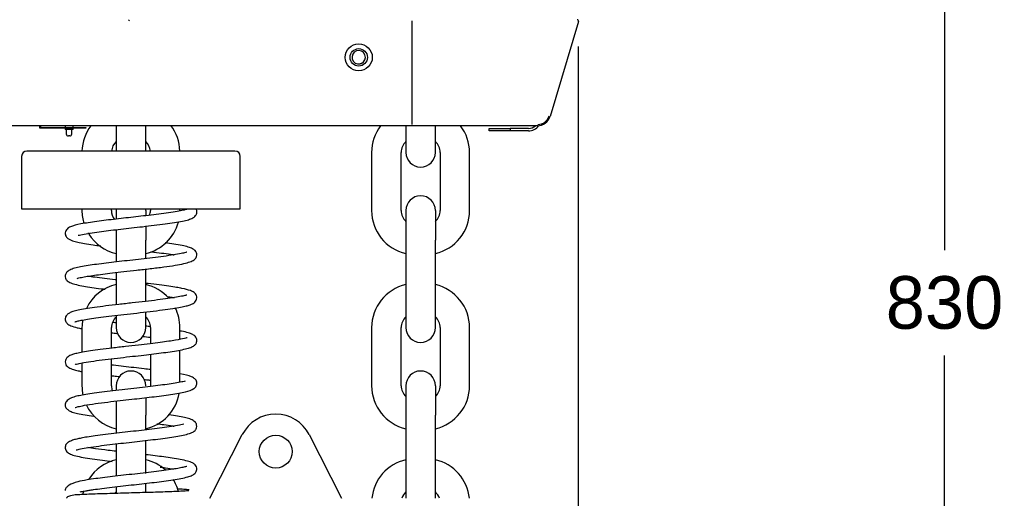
# Model space of a CAD drawing. Header units: millimetres. Extents: x 4495 to 7924, y 3906 to 6331.
# Tile 5 of 40: x 5476 to 5850, y 5361 to 5543. Entities that reach past the tile are written whole.
import ezdxf

# ---------------------------------------------------------------- set-up
doc = ezdxf.new("R2010")
doc.units = ezdxf.units.MM
doc.dimstyles.get("Standard").update_dxf_attribs({"dimtxt": 20, "dimasz": 10, "dimexe": 10, "dimexo": 10, "dimgap": 10, "dimtad": 0, "dimtih": 1, "dimtoh": 1, "dimdsep": 46, "dimtxsty": 'Standard', "dimcen": 0.09, "dimadec": 0, "dimazin": 0, "dimtfac": 1, "dimtofl": 0, "dimtmove": 0, "dimatfit": 3, "dimfxl": 0, "dimtolj": 1, "dimtzin": 0, "dimarcsym": 0})

# ---------------------------------------------------------------- blocks, each defined once
blk = doc.blocks.new('*D10')
at = {"color": 0, "lineweight": -2}
for p, q in [((5650.03, 5848.3), (5837.49, 5848.3)), ((5827.49, 5838.3), (5827.49, 5455.48)), ((5827.49, 5032.66), (5827.49, 5415.48)), ((5583.53, 5022.66), (5837.49, 5022.66))]:
    blk.add_line(p, q, dxfattribs=at)
at = {"color": 0, "lineweight": 18}
for points in [[(5825.82, 5838.3), (5829.16, 5838.3), (5827.49, 5848.3)], [(5825.82, 5032.66), (5829.16, 5032.66), (5827.49, 5022.66)]]:
    blk.add_solid(points, dxfattribs=at)
at = {"layer": 'Defpoints', "color": 0, "lineweight": 18}
for p in [(5640.03, 5848.3), (5573.53, 5022.66), (5827.49, 5022.66)]:
    blk.add_point(p, dxfattribs=at)
at = {"color": 0, "lineweight": 18, "insert": (5827.49, 5435.48), "char_height": 20, "attachment_point": 5}
blk.add_mtext('\\A1;830', dxfattribs=at)
blk = doc.blocks.new('*D15')
at = {"color": 0, "lineweight": -2}
for p, q in [((5688.4, 5532.92), (5688.4, 4892.35)), ((5264.28, 5040.05), (5264.28, 4892.35)), ((5274.28, 4902.35), (5439.67, 4902.35)), ((5678.4, 4902.35), (5513.01, 4902.35))]:
    blk.add_line(p, q, dxfattribs=at)
at = {"color": 0, "lineweight": 18}
for points in [[(5274.28, 4904.02), (5274.28, 4900.69), (5264.28, 4902.35)], [(5678.4, 4904.02), (5678.4, 4900.69), (5688.4, 4902.35)]]:
    blk.add_solid(points, dxfattribs=at)
at = {"layer": 'Defpoints', "color": 0, "lineweight": 18}
for p in [(5688.4, 5542.92), (5264.28, 5050.05), (5688.4, 4902.35)]:
    blk.add_point(p, dxfattribs=at)
at = {"color": 0, "lineweight": 18, "insert": (5476.34, 4902.35), "char_height": 20, "attachment_point": 5}
blk.add_mtext('\\A1;425', dxfattribs=at)

msp = doc.modelspace()

# ---------------------------------------------------------------- linework, layer by layer
for p, q in [((5517.687, 5542.623), (5517.976, 5543.123)), ((5625.296, 5503.304), (5625.296, 5542.623)), ((5688.474, 5542.48), (5677.679, 5506.373)), ((5688.474, 5542.479), (5677.679, 5506.372)), ((5606.114, 5526.494), (5606.138, 5526.441)), ((5625.207, 5502.804), (5384.035, 5502.804)), ((5483.97, 5501.904), (5483.97, 5502.804)), ((5501.37, 5501.904), (5483.97, 5501.904)), ((5484.17, 5502.804), (5484.17, 5502.104)), ((5484.17, 5502.104), (5501.37, 5502.104)), ((5493.535, 5502.804), (5493.535, 5502.104)), ((5493.535, 5501.904), (5493.535, 5501.404)), ((5496.535, 5501.404), (5493.535, 5501.404)), ((5493.985, 5501.404), (5493.985, 5499.704)), ((5496.085, 5499.704), (5496.085, 5501.404)), ((5496.535, 5502.104), (5496.535, 5502.804)), ((5496.535, 5501.404), (5496.535, 5501.904)), ((5501.37, 5502.104), (5501.37, 5501.904)), ((5512.935, 5502.804), (5512.935, 5493.16)), ((5524.135, 5493.16), (5524.135, 5502.807)), ((5622.935, 5502.804), (5622.935, 5492.66)), ((5672.889, 5502.804), (5625.207, 5502.804)), ((5634.135, 5492.66), (5634.135, 5502.804)), ((5654.608, 5501.804), (5662.608, 5501.804)), ((5654.608, 5500.804), (5654.608, 5501.804)), ((5662.608, 5500.804), (5654.608, 5500.804)), ((5669.489, 5501.804), (5662.608, 5501.804)), ((5662.608, 5501.804), (5662.608, 5500.804)), ((5669.458, 5500.804), (5662.608, 5500.804)), ((5495.285, 5498.904), (5494.785, 5498.904)), ((5518.535, 5493.16), (5479.035, 5493.16)), ((5558.035, 5493.16), (5518.535, 5493.16)), ((5477.035, 5491.16), (5477.035, 5471.16)), ((5560.035, 5471.16), (5560.035, 5491.16)), ((5609.935, 5492.66), (5609.935, 5470.56)), ((5621.135, 5470.56), (5621.135, 5492.66)), ((5635.935, 5492.66), (5635.935, 5470.56)), ((5647.135, 5470.56), (5647.135, 5492.66)), ((5477.035, 5471.16), (5518.535, 5471.16)), ((5499.935, 5471.16), (5499.935, 5470.56)), ((5511.135, 5470.56), (5511.135, 5471.16)), ((5512.935, 5470.56), (5512.935, 5467.362)), ((5518.535, 5471.16), (5560.035, 5471.16)), ((5524.135, 5470.56), (5524.135, 5468.782)), ((5525.935, 5471.16), (5525.935, 5470.56)), ((5537.135, 5470.56), (5537.135, 5471.16)), ((5622.935, 5470.56), (5622.935, 5459.36)), ((5634.135, 5470.56), (5634.135, 5459.36)), ((5512.935, 5463.294), (5512.935, 5459.36)), ((5524.135, 5464.654), (5524.135, 5459.36)), ((5512.935, 5459.36), (5512.935, 5451.032)), ((5524.135, 5452.309), (5524.135, 5459.36)), ((5622.935, 5459.36), (5622.935, 5437.26)), ((5634.135, 5437.26), (5634.135, 5459.36)), ((5524.135, 5437.26), (5524.135, 5448.285)), ((5512.935, 5447.003), (5512.935, 5437.26)), ((5512.935, 5437.26), (5512.935, 5434.698)), ((5524.135, 5435.996), (5524.135, 5437.26)), ((5622.935, 5437.26), (5622.935, 5426.06)), ((5634.135, 5426.06), (5634.135, 5437.26)), ((5512.935, 5430.592), (5512.935, 5426.06)), ((5524.135, 5426.06), (5524.135, 5431.896)), ((5499.935, 5426.06), (5499.935, 5416.665)), ((5511.135, 5418.248), (5511.135, 5426.06)), ((5525.935, 5426.06), (5525.935, 5419.949)), ((5537.135, 5421.592), (5537.135, 5426.06)), ((5609.935, 5426.06), (5609.935, 5403.96)), ((5621.135, 5403.96), (5621.135, 5426.06)), ((5635.935, 5426.06), (5635.935, 5403.96)), ((5647.135, 5403.96), (5647.135, 5426.06)), ((5525.935, 5415.921), (5525.935, 5403.96)), ((5537.135, 5405.261), (5537.135, 5417.515)), ((5499.935, 5412.631), (5499.935, 5403.96)), ((5511.135, 5403.96), (5511.135, 5414.222)), ((5512.935, 5403.96), (5512.935, 5402.344)), ((5622.935, 5403.96), (5622.935, 5392.76)), ((5634.135, 5403.96), (5634.135, 5392.76)), ((5524.135, 5399.547), (5524.135, 5392.76)), ((5512.935, 5398.253), (5512.935, 5392.76)), ((5512.935, 5392.76), (5512.935, 5385.889)), ((5524.135, 5387.167), (5524.135, 5392.76)), ((5622.935, 5392.76), (5622.935, 5370.66)), ((5634.135, 5370.66), (5634.135, 5392.76)), ((5548.535, 5361.16), (5560.83, 5385.363)), ((5586.24, 5385.363), (5598.535, 5361.16)), ((5512.935, 5381.86), (5512.935, 5370.66)), ((5524.135, 5370.66), (5524.135, 5383.145)), ((5512.935, 5370.66), (5512.935, 5369.576)), ((5622.935, 5370.66), (5622.935, 5361.16)), ((5634.135, 5361.16), (5634.135, 5370.66)), ((5524.135, 5363.292), (5524.135, 5366.851)), ((5512.935, 5365.5), (5512.935, 5362.972))]:
    msp.add_line(p, q)
for centre, radius in [((5605.035, 5528.804), 5.15), ((5605.035, 5528.804), 5.15), ((5605.035, 5528.804), 3.3), ((5573.535, 5378.91), 6.25)]:
    msp.add_circle(centre, radius)
for centre, radius, start, end in [((5687.995, 5542.623), 0.5, 343.35566, 90), ((5605.035, 5528.804), 2.55, 295.02649, 283.05843), ((5672.889, 5507.804), 5, 270, 343.35566), ((5673.061, 5507.804), 4.5, 270, 343.35566), ((5516.735, 5492.66), 16.8, 142.8525, 178.29422), ((5520.335, 5492.66), 16.8, 1.70578, 37.54688), ((5626.735, 5492.66), 16.8, 142.8525, 180), ((5630.335, 5492.66), 16.8, 0, 37.1475), ((5669.458, 5505.804), 5, 270, 323.6388), ((5669.489, 5505.804), 4, 270, 311.40935), ((5494.785, 5499.704), 0.8, 180, 270), ((5495.285, 5499.704), 0.8, 270, 0), ((5516.735, 5492.66), 5.6, 132.73312, 174.87703), ((5520.335, 5492.66), 5.6, 5.12297, 47.26688), ((5626.735, 5492.66), 5.6, 132.73312, 180), ((5630.335, 5492.66), 5.6, 0, 47.26688), ((5479.035, 5491.16), 2, 90, 180), ((5558.035, 5491.16), 2, 0, 90), ((5628.535, 5492.66), 5.6, 180, 270), ((5628.535, 5492.66), 5.6, 270, 0), ((5628.535, 5470.56), 5.6, 90, 180), ((5628.535, 5470.56), 5.6, 0, 90), ((5516.735, 5470.56), 16.8, 180, 197.11828), ((5516.735, 5470.56), 5.6, 180, 216.97875), ((5518.535, 5470.56), 5.6, 173.84906, 180), ((5518.535, 5470.56), 5.6, 0, 6.15094), ((5520.335, 5470.56), 5.6, 341.14078, 0), ((5626.735, 5470.56), 16.8, 180, 256.92609), ((5626.735, 5470.56), 5.6, 180, 227.26688), ((5630.335, 5470.56), 5.6, 312.73312, 0), ((5630.335, 5470.56), 16.8, 283.07391, 0), ((5520.335, 5470.56), 16.8, 283.07391, 344.8575), ((5516.735, 5470.56), 16.8, 212.21438, 256.9261), ((5516.735, 5426.06), 16.8, 103.07391, 154.15453), ((5520.335, 5426.06), 16.8, 41.68828, 76.92609), ((5626.735, 5426.06), 16.8, 103.07391, 180), ((5630.335, 5426.06), 16.8, 0, 76.92609), ((5520.335, 5426.06), 16.8, 0, 26.48953), ((5516.735, 5426.06), 5.6, 132.73312, 180), ((5520.335, 5426.06), 5.6, 0, 47.26688), ((5626.735, 5426.06), 5.6, 132.73312, 180), ((5630.335, 5426.06), 5.6, 0, 47.26688), ((5516.735, 5426.06), 16.8, 169.76391, 180), ((5518.535, 5426.06), 5.6, 180, 270), ((5518.535, 5426.06), 5.6, 270, 0), ((5628.535, 5426.06), 5.6, 180, 270), ((5628.535, 5426.06), 5.6, 270, 0), ((5518.535, 5403.96), 5.6, 90, 180), ((5518.535, 5403.96), 5.6, 0, 90), ((5628.535, 5403.96), 5.6, 90, 180), ((5628.535, 5403.96), 5.6, 0, 90), ((5516.735, 5403.96), 16.8, 180, 192.09656), ((5516.735, 5403.96), 5.6, 180, 200.45812), ((5626.735, 5403.96), 16.8, 180, 256.92609), ((5626.735, 5403.96), 5.6, 180, 227.26688), ((5630.335, 5403.96), 5.6, 312.73312, 0), ((5630.335, 5403.96), 16.8, 283.07391, 0), ((5520.335, 5403.96), 16.8, 283.07391, 350.06344), ((5516.735, 5403.96), 16.8, 205.32375, 256.92609), ((5573.535, 5378.91), 14.25, 26.93002, 153.06998), ((5516.735, 5359.46), 16.8, 103.07391, 147.54938), ((5520.335, 5359.46), 16.8, 47.745, 76.9261), ((5626.735, 5359.46), 16.8, 103.07391, 174.19219), ((5630.335, 5359.46), 16.8, 5.80781, 76.92609), ((5520.335, 5359.46), 16.8, 15.09328, 31.94578), ((5516.735, 5359.46), 16.8, 164.46797, 169.04531), ((5516.735, 5359.46), 5.6, 132.73313, 139.9275), ((5520.335, 5359.46), 5.6, 44.10141, 47.26688), ((5626.735, 5359.46), 5.6, 132.73313, 162.32765), ((5630.335, 5359.46), 5.6, 17.67235, 47.26688)]:
    msp.add_arc(centre, radius, start, end)
for points, knots in [([(5606.138, 5526.441), (5606.052, 5526.412), (5605.965, 5526.387), (5605.79, 5526.347), (5605.701, 5526.331), (5605.611, 5526.32)], [0, 0, 0, 0, 0.5, 0.5, 1, 1, 1, 1]), ([(5539.803, 5471.003), (5539.8, 5471.007), (5539.758, 5471.039), (5539.363, 5470.916), (5537.952, 5470.563), (5535.422, 5470.082), (5532.059, 5469.577), (5528.27, 5469.083), (5524.357, 5468.616), (5519.229, 5468.031), (5512.663, 5467.299), (5505.294, 5466.405), (5499.224, 5465.48), (5495.967, 5464.628), (5494.303, 5463.77), (5493.359, 5462.209), (5493.844, 5460.488), (5495.199, 5459.41), (5497.547, 5458.659), (5500.885, 5458.029), (5503.889, 5457.564), (5506.111, 5457.265), (5507.155, 5457.131)], [0, 0, 0, 0, 0.0035641, 0.0366593, 0.0781989, 0.1278658, 0.1777273, 0.2248266, 0.2690839, 0.3104295, 0.3905702, 0.475277, 0.5623643, 0.6482507, 0.6875618, 0.7214275, 0.7532505, 0.7891126, 0.8705106, 0.9159741, 0.9621323, 1, 1, 1, 1]), ([(5539.803, 5471.003), (5539.8, 5471.007), (5539.758, 5471.039), (5539.363, 5470.916), (5537.952, 5470.563), (5535.422, 5470.082), (5532.059, 5469.577), (5528.27, 5469.083), (5524.357, 5468.616), (5519.229, 5468.031), (5512.663, 5467.299), (5505.294, 5466.405), (5499.224, 5465.48), (5495.967, 5464.628), (5494.303, 5463.77), (5493.359, 5462.209), (5493.844, 5460.488), (5495.199, 5459.41), (5497.547, 5458.659), (5500.885, 5458.029), (5503.889, 5457.564), (5506.111, 5457.265), (5507.155, 5457.131)], [0, 0, 0, 0, 0.0035641, 0.0366593, 0.0781989, 0.1278658, 0.1777273, 0.2248266, 0.2690839, 0.3104295, 0.3905702, 0.475277, 0.5623643, 0.6482507, 0.6875618, 0.7214275, 0.7532505, 0.7891126, 0.8705106, 0.9159741, 0.9621323, 1, 1, 1, 1]), ([(5498.484, 5461.149), (5498.485, 5461.149), (5499.077, 5461.298), (5500.659, 5461.629), (5503.695, 5462.118), (5507.172, 5462.595), (5510.858, 5463.051), (5514.721, 5463.5), (5518.789, 5463.958), (5523.074, 5464.441), (5527.425, 5464.949), (5531.534, 5465.469), (5535.154, 5465.991), (5538.119, 5466.515), (5540.423, 5467.071), (5541.95, 5467.652), (5543.079, 5468.388), (5543.705, 5469.872), (5543.455, 5470.788), (5543.26, 5471.143), (5543.242, 5471.176)], [0, 0, 0, 0, 0.0000745, 0.0721402, 0.1420107, 0.2079816, 0.2699163, 0.3292685, 0.3915419, 0.4572353, 0.526365, 0.5986835, 0.6695806, 0.7375503, 0.8028181, 0.8650209, 0.9175728, 0.9590174, 0.9961658, 1, 1, 1, 1]), ([(5498.484, 5461.149), (5498.485, 5461.149), (5499.077, 5461.298), (5500.659, 5461.629), (5503.695, 5462.118), (5507.172, 5462.595), (5510.858, 5463.051), (5514.721, 5463.5), (5518.789, 5463.958), (5523.074, 5464.441), (5527.425, 5464.949), (5531.534, 5465.469), (5535.154, 5465.991), (5538.119, 5466.515), (5540.423, 5467.071), (5541.95, 5467.652), (5543.079, 5468.388), (5543.705, 5469.872), (5543.455, 5470.788), (5543.26, 5471.143), (5543.242, 5471.176)], [0, 0, 0, 0, 0.0000745, 0.0721402, 0.1420107, 0.2079816, 0.2699163, 0.3292685, 0.3915419, 0.4572353, 0.526365, 0.5986835, 0.6695806, 0.7375503, 0.8028181, 0.8650209, 0.9175728, 0.9590174, 0.9961658, 1, 1, 1, 1]), ([(5498.063, 5444.775), (5498.064, 5444.776), (5498.484, 5444.881), (5499.589, 5445.135), (5501.877, 5445.542), (5504.64, 5445.963), (5507.863, 5446.396), (5511.588, 5446.852), (5515.937, 5447.353), (5520.821, 5447.901), (5526.024, 5448.495), (5531.006, 5449.109), (5535.278, 5449.724), (5538.59, 5450.343), (5540.977, 5451.016), (5542.508, 5451.759), (5543.277, 5452.546), (5543.63, 5453.421), (5543.433, 5454.727), (5542.867, 5455.441), (5541.862, 5456.158), (5540.249, 5456.733), (5537.96, 5457.266), (5535.037, 5457.769), (5532.689, 5458.108), (5531.547, 5458.263)], [0, 0, 0, 0, 0.0001358, 0.0473619, 0.0926218, 0.1357219, 0.1775113, 0.2231659, 0.2734527, 0.3284036, 0.3880532, 0.4520072, 0.5131144, 0.5690089, 0.6198277, 0.6655141, 0.7030065, 0.7278733, 0.7452492, 0.7711336, 0.8066473, 0.8495972, 0.8996364, 0.9538488, 1, 1, 1, 1]), ([(5498.063, 5444.775), (5498.064, 5444.776), (5498.484, 5444.881), (5499.589, 5445.135), (5501.877, 5445.542), (5504.64, 5445.963), (5507.863, 5446.396), (5511.588, 5446.852), (5515.937, 5447.353), (5520.821, 5447.901), (5526.024, 5448.495), (5531.006, 5449.109), (5535.278, 5449.724), (5538.59, 5450.343), (5540.977, 5451.016), (5542.508, 5451.759), (5543.277, 5452.546), (5543.63, 5453.421), (5543.433, 5454.727), (5542.867, 5455.441), (5541.862, 5456.158), (5540.249, 5456.733), (5537.96, 5457.266), (5535.037, 5457.769), (5532.689, 5458.108), (5531.547, 5458.263)], [0, 0, 0, 0, 0.0001358, 0.0473619, 0.0926218, 0.1357219, 0.1775113, 0.2231659, 0.2734527, 0.3284036, 0.3880532, 0.4520072, 0.5131144, 0.5690089, 0.6198277, 0.6655141, 0.7030065, 0.7278733, 0.7452492, 0.7711336, 0.8066473, 0.8495972, 0.8996364, 0.9538488, 1, 1, 1, 1]), ([(5539.782, 5454.689), (5539.767, 5454.698), (5539.649, 5454.681), (5538.972, 5454.505), (5537.041, 5454.069), (5533.938, 5453.551), (5530.059, 5453.019), (5525.805, 5452.498), (5521.437, 5451.995), (5517.151, 5451.514), (5513.032, 5451.047), (5507.806, 5450.429), (5503.05, 5449.793), (5499.385, 5449.163), (5497.122, 5448.657), (5495.286, 5448.022), (5494.091, 5447.115), (5493.499, 5446.222), (5493.652, 5444.561), (5494.434, 5443.703), (5495.644, 5443.019), (5497.734, 5442.382), (5501.333, 5441.639), (5505.194, 5441.091), (5508.235, 5440.708), (5508.786, 5440.64)], [0, 0, 0, 0, 0.011999, 0.0489122, 0.0962775, 0.1491262, 0.2000058, 0.2487633, 0.2953106, 0.3395674, 0.3819943, 0.4245892, 0.5106837, 0.5545495, 0.5970522, 0.6374492, 0.6759348, 0.7071402, 0.7281483, 0.7574332, 0.8009844, 0.8487632, 0.89461, 0.9812642, 1, 1, 1, 1]), ([(5539.782, 5454.689), (5539.767, 5454.698), (5539.649, 5454.681), (5538.972, 5454.505), (5537.041, 5454.069), (5533.938, 5453.551), (5530.059, 5453.019), (5525.805, 5452.498), (5521.437, 5451.995), (5517.151, 5451.514), (5513.032, 5451.047), (5507.806, 5450.429), (5503.05, 5449.793), (5499.385, 5449.163), (5497.122, 5448.657), (5495.286, 5448.022), (5494.091, 5447.115), (5493.499, 5446.222), (5493.652, 5444.561), (5494.434, 5443.703), (5495.644, 5443.019), (5497.734, 5442.382), (5501.333, 5441.639), (5505.194, 5441.091), (5508.235, 5440.708), (5508.786, 5440.64)], [0, 0, 0, 0, 0.011999, 0.0489122, 0.0962775, 0.1491262, 0.2000058, 0.2487633, 0.2953106, 0.3395674, 0.3819943, 0.4245892, 0.5106837, 0.5545495, 0.5970522, 0.6374492, 0.6759348, 0.7071402, 0.7281483, 0.7574332, 0.8009844, 0.8487632, 0.89461, 0.9812642, 1, 1, 1, 1]), ([(5526.1, 5454.923), (5526.486, 5454.877), (5528.21, 5454.668), (5531.093, 5454.301), (5533.544, 5453.947), (5534.721, 5453.759), (5534.921, 5453.726)], [0, 0, 0, 0, 0.1154563, 0.5196187, 0.916081, 1, 1, 1, 1]), ([(5526.1, 5454.923), (5526.486, 5454.877), (5528.21, 5454.668), (5531.093, 5454.301), (5533.544, 5453.947), (5534.721, 5453.759), (5534.921, 5453.726)], [0, 0, 0, 0, 0.1154563, 0.5196187, 0.916081, 1, 1, 1, 1]), ([(5512.933, 5444.17), (5512.785, 5444.188), (5511.275, 5444.364), (5508.423, 5444.707), (5504.955, 5445.164), (5502.995, 5445.459), (5502.187, 5445.59)], [0, 0, 0, 0, 0.0360538, 0.3679444, 0.7167544, 1, 1, 1, 1]), ([(5512.933, 5444.17), (5512.785, 5444.188), (5511.275, 5444.364), (5508.423, 5444.707), (5504.955, 5445.164), (5502.995, 5445.459), (5502.187, 5445.59)], [0, 0, 0, 0, 0.0360538, 0.3679444, 0.7167544, 1, 1, 1, 1]), ([(5497.193, 5428.211), (5497.188, 5428.16), (5497.612, 5428.373), (5498.734, 5428.643), (5500.707, 5429.058), (5503.516, 5429.518), (5507.065, 5430.011), (5511.237, 5430.526), (5515.896, 5431.062), (5520.862, 5431.619), (5525.876, 5432.192), (5530.494, 5432.759), (5534.365, 5433.3), (5537.335, 5433.799), (5539.499, 5434.255), (5540.993, 5434.698), (5542.157, 5435.126), (5543.605, 5436.433), (5543.592, 5438.368), (5542.57, 5439.45), (5540.88, 5440.295), (5538.578, 5440.859), (5535.754, 5441.367), (5532.883, 5441.806), (5529.268, 5442.286), (5526.196, 5442.656), (5524.446, 5442.859), (5524.151, 5442.894)], [0, 0, 0, 0, 0.0307348, 0.0655498, 0.1039523, 0.1458191, 0.1898571, 0.2355927, 0.2830337, 0.3321877, 0.383062, 0.4345869, 0.4820157, 0.5247924, 0.5629103, 0.5963489, 0.6269916, 0.6611132, 0.6978379, 0.7345186, 0.7698747, 0.8312703, 0.86371, 0.9020166, 0.9460374, 0.9909495, 1, 1, 1, 1]), ([(5497.193, 5428.211), (5497.188, 5428.16), (5497.612, 5428.373), (5498.734, 5428.643), (5500.707, 5429.058), (5503.516, 5429.518), (5507.065, 5430.011), (5511.237, 5430.526), (5515.896, 5431.062), (5520.862, 5431.619), (5525.876, 5432.192), (5530.494, 5432.759), (5534.365, 5433.3), (5537.335, 5433.799), (5539.499, 5434.255), (5540.993, 5434.698), (5542.157, 5435.126), (5543.605, 5436.433), (5543.592, 5438.368), (5542.57, 5439.45), (5540.88, 5440.295), (5538.578, 5440.859), (5535.754, 5441.367), (5532.883, 5441.806), (5529.268, 5442.286), (5526.196, 5442.656), (5524.446, 5442.859), (5524.151, 5442.894)], [0, 0, 0, 0, 0.0307348, 0.0655498, 0.1039523, 0.1458192, 0.1898571, 0.2355927, 0.2830337, 0.3321877, 0.383062, 0.4345869, 0.4820157, 0.5247924, 0.5629103, 0.5963489, 0.6269916, 0.6611132, 0.6978379, 0.7345186, 0.7698747, 0.8312703, 0.86371, 0.9020166, 0.9460374, 0.9909495, 1, 1, 1, 1]), ([(5539.767, 5438.412), (5539.736, 5438.439), (5539.481, 5438.399), (5538.281, 5438.062), (5535.885, 5437.588), (5532.638, 5437.084), (5528.631, 5436.553), (5524.024, 5436.004), (5519.004, 5435.436), (5513.868, 5434.859), (5509.008, 5434.288), (5504.734, 5433.734), (5501.21, 5433.201), (5498.445, 5432.677), (5496.493, 5432.185), (5495.202, 5431.676), (5494.324, 5431.13), (5493.598, 5430.091), (5493.483, 5428.818), (5494.251, 5427.49), (5495.782, 5426.646), (5497.664, 5426.108), (5499.228, 5425.784), (5499.841, 5425.668)], [0, 0, 0, 0, 0.0297258, 0.0762847, 0.1290885, 0.183941, 0.2404492, 0.2985921, 0.3583464, 0.4196861, 0.480501, 0.5381984, 0.592822, 0.644411, 0.6929698, 0.7347051, 0.7669414, 0.7913959, 0.8204152, 0.8575423, 0.9059112, 0.9656814, 1, 1, 1, 1]), ([(5539.767, 5438.412), (5539.736, 5438.439), (5539.481, 5438.399), (5538.281, 5438.062), (5535.885, 5437.588), (5532.638, 5437.084), (5528.631, 5436.553), (5524.024, 5436.004), (5519.004, 5435.436), (5513.868, 5434.859), (5509.008, 5434.288), (5504.734, 5433.734), (5501.21, 5433.201), (5498.445, 5432.677), (5496.493, 5432.185), (5495.202, 5431.676), (5494.324, 5431.13), (5493.598, 5430.091), (5493.483, 5428.818), (5494.251, 5427.49), (5495.782, 5426.646), (5497.664, 5426.108), (5499.228, 5425.784), (5499.841, 5425.668)], [0, 0, 0, 0, 0.0297258, 0.0762847, 0.1290885, 0.183941, 0.2404492, 0.2985921, 0.3583464, 0.4196861, 0.480501, 0.5381984, 0.592822, 0.644411, 0.6929698, 0.7347051, 0.7669414, 0.7913959, 0.8204152, 0.8575423, 0.9059112, 0.9656814, 1, 1, 1, 1]), ([(5532.27, 5437.842), (5532.567, 5437.8), (5533.497, 5437.665), (5534.362, 5437.531), (5534.914, 5437.441)], [0, 0, 0, 0, 0.3137169, 1, 1, 1, 1]), ([(5532.27, 5437.842), (5532.567, 5437.8), (5533.497, 5437.665), (5534.362, 5437.531), (5534.914, 5437.441)], [0, 0, 0, 0, 0.3137169, 1, 1, 1, 1]), ([(5539.84, 5422.223), (5539.822, 5422.235), (5539.672, 5422.163), (5538.535, 5421.836), (5536.254, 5421.367), (5532.852, 5420.837), (5529.619, 5420.397), (5525.739, 5419.919), (5521.276, 5419.405), (5516.375, 5418.856), (5511.437, 5418.292), (5506.925, 5417.74), (5503.16, 5417.22), (5500.205, 5416.739), (5497.962, 5416.277), (5496.389, 5415.867), (5494.923, 5415.279), (5493.823, 5414.343), (5493.482, 5412.956), (5493.828, 5411.667), (5494.815, 5410.831), (5496.49, 5410.132), (5498.283, 5409.679), (5499.409, 5409.456), (5499.918, 5409.362)], [0, 0, 0, 0, 0.0199523, 0.0566165, 0.1358627, 0.1789208, 0.2255617, 0.2759542, 0.330112, 0.3880468, 0.4493116, 0.5078488, 0.5617844, 0.6111289, 0.6558763, 0.6960069, 0.73564, 0.7793877, 0.8034449, 0.8287003, 0.8819686, 0.9304312, 0.9705812, 1, 1, 1, 1]), ([(5539.84, 5422.223), (5539.822, 5422.235), (5539.672, 5422.163), (5538.535, 5421.836), (5536.254, 5421.367), (5532.852, 5420.837), (5529.619, 5420.397), (5525.739, 5419.919), (5521.276, 5419.405), (5516.375, 5418.856), (5511.437, 5418.292), (5506.925, 5417.74), (5503.16, 5417.22), (5500.205, 5416.739), (5497.962, 5416.277), (5496.389, 5415.867), (5494.923, 5415.279), (5493.823, 5414.343), (5493.482, 5412.956), (5493.828, 5411.667), (5494.815, 5410.831), (5496.49, 5410.132), (5498.283, 5409.679), (5499.409, 5409.456), (5499.918, 5409.362)], [0, 0, 0, 0, 0.0199523, 0.0566165, 0.1358627, 0.1789208, 0.2255617, 0.2759542, 0.330112, 0.3880468, 0.4493116, 0.5078488, 0.5617844, 0.6111289, 0.6558763, 0.6960069, 0.73564, 0.7793877, 0.8034449, 0.8287003, 0.8819686, 0.9304312, 0.9705812, 1, 1, 1, 1]), ([(5497.337, 5412.092), (5497.359, 5412.073), (5497.566, 5412.123), (5498.433, 5412.338), (5500.646, 5412.798), (5504.182, 5413.355), (5508.583, 5413.927), (5513.283, 5414.481), (5517.947, 5415.007), (5522.339, 5415.501), (5526.365, 5415.967), (5530.075, 5416.423), (5533.537, 5416.895), (5536.687, 5417.398), (5539.359, 5417.947), (5541.239, 5418.482), (5542.493, 5419.119), (5543.29, 5419.889), (5543.711, 5421.252), (5543.123, 5422.735), (5541.973, 5423.513), (5540.327, 5424.13), (5538.554, 5424.54), (5537.38, 5424.768), (5537.189, 5424.804)], [0, 0, 0, 0, 0.0219661, 0.0658904, 0.1221692, 0.1868626, 0.2488465, 0.307379, 0.3623449, 0.4136396, 0.461172, 0.5075922, 0.5556956, 0.6056108, 0.6574684, 0.7095748, 0.7521287, 0.7836596, 0.8106106, 0.8430873, 0.8841032, 0.9345821, 0.9896115, 1, 1, 1, 1]), ([(5497.337, 5412.092), (5497.359, 5412.073), (5497.566, 5412.123), (5498.433, 5412.338), (5500.646, 5412.798), (5504.182, 5413.355), (5508.583, 5413.927), (5513.283, 5414.481), (5517.947, 5415.007), (5522.339, 5415.501), (5526.365, 5415.967), (5530.075, 5416.423), (5533.537, 5416.895), (5536.687, 5417.398), (5539.359, 5417.947), (5541.239, 5418.482), (5542.493, 5419.119), (5543.29, 5419.889), (5543.711, 5421.252), (5543.123, 5422.735), (5541.973, 5423.513), (5540.327, 5424.13), (5538.554, 5424.54), (5537.38, 5424.768), (5537.189, 5424.804)], [0, 0, 0, 0, 0.0219661, 0.0658904, 0.1221692, 0.1868626, 0.2488465, 0.307379, 0.3623449, 0.4136396, 0.461172, 0.5075922, 0.5556956, 0.6056108, 0.6574684, 0.7095748, 0.7521288, 0.7836596, 0.8106106, 0.8430873, 0.8841032, 0.9345821, 0.9896115, 1, 1, 1, 1]), ([(5511.116, 5424.071), (5511.781, 5423.992), (5512.55, 5423.903), (5513.329, 5423.813), (5513.425, 5423.802)], [0, 0, 0, 0, 0.8769265, 1, 1, 1, 1]), ([(5511.116, 5424.071), (5511.781, 5423.992), (5512.55, 5423.903), (5513.329, 5423.813), (5513.425, 5423.802)], [0, 0, 0, 0, 0.8769265, 1, 1, 1, 1]), ([(5526.021, 5410.103), (5525.197, 5410.201), (5521.842, 5410.592), (5516.975, 5411.133), (5512.876, 5411.604), (5511.362, 5411.784), (5511.103, 5411.815)], [0, 0, 0, 0, 0.1709378, 0.683745, 0.9455346, 1, 1, 1, 1]), ([(5526.021, 5410.103), (5525.197, 5410.201), (5521.842, 5410.592), (5516.975, 5411.133), (5512.876, 5411.604), (5511.362, 5411.784), (5511.103, 5411.815)], [0, 0, 0, 0, 0.1709378, 0.683745, 0.9455346, 1, 1, 1, 1]), ([(5497.303, 5395.732), (5497.323, 5395.719), (5497.495, 5395.757), (5498.428, 5396.026), (5500.866, 5396.535), (5504.772, 5397.142), (5509.491, 5397.747), (5514.252, 5398.304), (5518.677, 5398.803), (5522.721, 5399.259), (5526.516, 5399.699), (5530.195, 5400.153), (5533.698, 5400.631), (5536.758, 5401.118), (5539.975, 5401.765), (5542.057, 5402.463), (5543.42, 5403.641), (5543.662, 5405.565), (5542.806, 5406.685), (5541.148, 5407.661), (5538.956, 5408.198), (5537.136, 5408.539), (5537.128, 5408.541)], [0, 0, 0, 0, 0.0181745, 0.0635087, 0.1235856, 0.1935489, 0.2584063, 0.3169929, 0.3691617, 0.414964, 0.4600906, 0.5073801, 0.5568792, 0.6085856, 0.6587683, 0.7482141, 0.7861784, 0.8182599, 0.8550921, 0.9012937, 0.9995487, 1, 1, 1, 1]), ([(5497.303, 5395.732), (5497.323, 5395.719), (5497.495, 5395.757), (5498.428, 5396.026), (5500.866, 5396.535), (5504.772, 5397.142), (5509.491, 5397.747), (5514.252, 5398.304), (5518.677, 5398.803), (5522.721, 5399.259), (5526.516, 5399.699), (5530.195, 5400.153), (5533.698, 5400.631), (5536.758, 5401.118), (5539.975, 5401.765), (5542.057, 5402.463), (5543.42, 5403.641), (5543.662, 5405.565), (5542.806, 5406.685), (5541.148, 5407.661), (5538.956, 5408.198), (5537.136, 5408.539), (5537.128, 5408.541)], [0, 0, 0, 0, 0.0181745, 0.0635087, 0.1235856, 0.1935489, 0.2584063, 0.3169929, 0.3691617, 0.414964, 0.4600906, 0.5073801, 0.5568792, 0.6085856, 0.6587683, 0.7482141, 0.7861784, 0.8182599, 0.8550921, 0.9012937, 0.9995487, 1, 1, 1, 1]), ([(5511.097, 5407.789), (5511.745, 5407.712), (5512.782, 5407.591), (5513.835, 5407.47), (5514.222, 5407.425)], [0, 0, 0, 0, 0.6341645, 1, 1, 1, 1]), ([(5511.097, 5407.789), (5511.745, 5407.712), (5512.782, 5407.591), (5513.835, 5407.47), (5514.222, 5407.425)], [0, 0, 0, 0, 0.6341645, 1, 1, 1, 1]), ([(5539.114, 5405.693), (5539.114, 5405.692), (5538.658, 5405.577), (5537.416, 5405.291), (5534.756, 5404.835), (5531.548, 5404.366), (5527.913, 5403.896), (5523.936, 5403.423), (5519.615, 5402.933), (5515.073, 5402.423), (5510.578, 5401.904), (5506.448, 5401.392), (5502.916, 5400.9), (5500.037, 5400.424), (5497.794, 5399.962), (5495.867, 5399.405), (5494.191, 5398.439), (5493.415, 5396.964), (5493.709, 5395.628), (5494.8, 5394.534), (5496.244, 5393.921), (5498.265, 5393.38), (5500.942, 5392.875), (5503.317, 5392.511), (5504.627, 5392.327), (5504.731, 5392.313)], [0, 0, 0, 0, 0.0000418, 0.0534213, 0.1047473, 0.1536397, 0.2003389, 0.2482335, 0.2980659, 0.3498375, 0.4035366, 0.456244, 0.5057649, 0.5521636, 0.5955182, 0.6384292, 0.6831664, 0.7287854, 0.7676702, 0.8026427, 0.8437645, 0.8916681, 0.9446121, 0.9956264, 1, 1, 1, 1]), ([(5539.114, 5405.693), (5539.114, 5405.692), (5538.658, 5405.577), (5537.416, 5405.291), (5534.756, 5404.835), (5531.548, 5404.366), (5527.913, 5403.896), (5523.936, 5403.423), (5519.615, 5402.933), (5515.073, 5402.423), (5510.578, 5401.904), (5506.448, 5401.392), (5502.916, 5400.9), (5500.037, 5400.424), (5497.794, 5399.962), (5495.867, 5399.405), (5494.191, 5398.439), (5493.415, 5396.964), (5493.709, 5395.628), (5494.8, 5394.534), (5496.244, 5393.921), (5498.265, 5393.38), (5500.942, 5392.875), (5503.317, 5392.511), (5504.627, 5392.327), (5504.731, 5392.313)], [0, 0, 0, 0, 0.0000418, 0.0534213, 0.1047473, 0.1536397, 0.2003389, 0.2482335, 0.2980659, 0.3498375, 0.4035366, 0.456244, 0.5057649, 0.5521636, 0.5955182, 0.6384292, 0.6831664, 0.7287854, 0.7676702, 0.8026427, 0.8437645, 0.8916681, 0.9446121, 0.9956264, 1, 1, 1, 1]), ([(5523.548, 5406.366), (5524.146, 5406.296), (5524.95, 5406.202), (5525.74, 5406.109), (5525.948, 5406.084)], [0, 0, 0, 0, 0.735785, 1, 1, 1, 1]), ([(5523.548, 5406.366), (5524.146, 5406.296), (5524.95, 5406.202), (5525.74, 5406.109), (5525.948, 5406.084)], [0, 0, 0, 0, 0.735785, 1, 1, 1, 1]), ([(5497.782, 5379.535), (5498.147, 5379.64), (5499.34, 5379.941), (5502.252, 5380.476), (5506.118, 5381.033), (5510.358, 5381.565), (5514.631, 5382.062), (5518.84, 5382.536), (5524.321, 5383.153), (5530.916, 5383.937), (5536.329, 5384.726), (5539.762, 5385.467), (5541.652, 5386.09), (5542.791, 5386.756), (5543.551, 5387.792), (5543.581, 5389.376), (5542.794, 5390.393), (5541.387, 5391.221), (5539.445, 5391.796), (5536.988, 5392.302), (5534.653, 5392.679), (5533.193, 5392.891), (5532.866, 5392.938)], [0, 0, 0, 0, 0.0479583, 0.1077444, 0.1666151, 0.2212198, 0.271464, 0.3188008, 0.366057, 0.4601777, 0.5560779, 0.6061264, 0.6577155, 0.7017904, 0.7320121, 0.7590736, 0.7970835, 0.840387, 0.8865762, 0.9361031, 0.9859515, 1, 1, 1, 1]), ([(5497.782, 5379.535), (5498.147, 5379.64), (5499.34, 5379.941), (5502.252, 5380.476), (5506.118, 5381.033), (5510.358, 5381.565), (5514.631, 5382.062), (5518.84, 5382.536), (5524.321, 5383.153), (5530.916, 5383.937), (5536.329, 5384.726), (5539.762, 5385.467), (5541.652, 5386.09), (5542.791, 5386.756), (5543.551, 5387.792), (5543.581, 5389.376), (5542.794, 5390.393), (5541.387, 5391.221), (5539.445, 5391.796), (5536.988, 5392.302), (5534.653, 5392.679), (5533.193, 5392.891), (5532.866, 5392.938)], [0, 0, 0, 0, 0.0479583, 0.1077444, 0.1666151, 0.2212198, 0.271464, 0.3188008, 0.366057, 0.4601777, 0.5560779, 0.6061264, 0.6577155, 0.7017904, 0.7320121, 0.7590736, 0.7970835, 0.840387, 0.8865762, 0.9361031, 0.9859515, 1, 1, 1, 1]), ([(5538.561, 5389.294), (5538.56, 5389.294), (5537.993, 5389.162), (5536.369, 5388.817), (5533.21, 5388.314), (5529.537, 5387.814), (5525.613, 5387.334), (5521.532, 5386.863), (5517.332, 5386.391), (5513.043, 5385.905), (5508.838, 5385.408), (5505.079, 5384.922), (5502.018, 5384.473), (5499.703, 5384.071), (5497.865, 5383.687), (5496.182, 5383.213), (5494.776, 5382.563), (5493.812, 5381.762), (5493.383, 5380.215), (5494.216, 5378.659), (5495.547, 5377.918), (5497.559, 5377.256), (5500.229, 5376.722), (5503.713, 5376.16), (5507.49, 5375.653), (5510.146, 5375.329), (5511.408, 5375.18)], [0, 0, 0, 0, 0.0000843, 0.0508618, 0.1011814, 0.1493066, 0.1951459, 0.2390394, 0.2838571, 0.3301604, 0.3779586, 0.4261344, 0.4689079, 0.5054685, 0.537135, 0.5714325, 0.6098068, 0.6492171, 0.6839221, 0.717816, 0.7579295, 0.8048215, 0.8571128, 0.9082069, 0.9574625, 1, 1, 1, 1]), ([(5538.561, 5389.294), (5538.56, 5389.294), (5537.993, 5389.162), (5536.369, 5388.817), (5533.21, 5388.314), (5529.537, 5387.814), (5525.613, 5387.334), (5521.532, 5386.863), (5517.332, 5386.391), (5513.043, 5385.905), (5508.838, 5385.408), (5505.079, 5384.922), (5502.018, 5384.473), (5499.703, 5384.071), (5497.865, 5383.687), (5496.182, 5383.213), (5494.776, 5382.563), (5493.812, 5381.762), (5493.383, 5380.215), (5494.216, 5378.659), (5495.547, 5377.918), (5497.559, 5377.256), (5500.229, 5376.722), (5503.713, 5376.16), (5507.49, 5375.653), (5510.146, 5375.329), (5511.408, 5375.18)], [0, 0, 0, 0, 0.0000843, 0.0508618, 0.1011814, 0.1493066, 0.1951459, 0.2390394, 0.2838571, 0.3301604, 0.3779586, 0.4261344, 0.4689079, 0.5054685, 0.537135, 0.5714325, 0.6098068, 0.6492171, 0.6839221, 0.717816, 0.7579295, 0.8048215, 0.8571128, 0.9082069, 0.9574625, 1, 1, 1, 1]), ([(5528.386, 5389.5), (5529.282, 5389.388), (5531.403, 5389.113), (5533.517, 5388.809), (5534.699, 5388.623), (5534.901, 5388.59)], [0, 0, 0, 0, 0.3631427, 0.8885661, 1, 1, 1, 1]), ([(5528.386, 5389.5), (5529.282, 5389.388), (5531.403, 5389.113), (5533.517, 5388.809), (5534.699, 5388.623), (5534.901, 5388.59)], [0, 0, 0, 0, 0.3631427, 0.8885661, 1, 1, 1, 1]), ([(5499.207, 5363.665), (5499.473, 5363.695), (5500.065, 5363.784), (5501.268, 5364.002), (5502.691, 5364.237), (5504.685, 5364.538), (5507.564, 5364.93), (5511.372, 5365.398), (5515.514, 5365.876), (5520.952, 5366.487), (5526.294, 5367.094), (5531.137, 5367.705), (5534.593, 5368.195), (5537.701, 5368.728), (5540.094, 5369.259), (5541.791, 5369.848), (5543.014, 5370.627), (5543.664, 5371.963), (5543.458, 5373.201), (5542.821, 5374.089), (5541.85, 5374.705), (5540.094, 5375.334), (5537.468, 5375.924), (5534.356, 5376.448), (5531.104, 5376.904), (5527.729, 5377.331), (5525.363, 5377.61), (5524.139, 5377.752)], [0, 0, 0, 0, 0.0250171, 0.048157, 0.0702235, 0.0947315, 0.1360396, 0.1820112, 0.2275138, 0.2716299, 0.355635, 0.3987228, 0.444083, 0.4918152, 0.541678, 0.5863546, 0.6232662, 0.6530132, 0.675386, 0.6973117, 0.7327647, 0.7816967, 0.832559, 0.8788346, 0.9207649, 0.9597683, 1, 1, 1, 1]), ([(5499.207, 5363.665), (5499.473, 5363.695), (5500.065, 5363.784), (5501.268, 5364.002), (5502.691, 5364.237), (5504.685, 5364.538), (5507.564, 5364.93), (5511.372, 5365.398), (5515.514, 5365.876), (5520.952, 5366.487), (5526.294, 5367.094), (5531.137, 5367.705), (5534.593, 5368.195), (5537.701, 5368.728), (5540.094, 5369.259), (5541.791, 5369.848), (5543.014, 5370.627), (5543.664, 5371.963), (5543.458, 5373.201), (5542.821, 5374.089), (5541.85, 5374.705), (5540.094, 5375.334), (5537.468, 5375.924), (5534.356, 5376.448), (5531.104, 5376.904), (5527.729, 5377.331), (5525.363, 5377.61), (5524.139, 5377.752)], [0, 0, 0, 0, 0.0250171, 0.048157, 0.0702235, 0.0947315, 0.1360396, 0.1820112, 0.2275138, 0.2716299, 0.355635, 0.3987228, 0.444083, 0.4918152, 0.541678, 0.5863546, 0.6232662, 0.6530132, 0.675386, 0.6973117, 0.7327647, 0.7816967, 0.832559, 0.8788346, 0.9207649, 0.9597683, 1, 1, 1, 1]), ([(5512.888, 5379.032), (5511.859, 5379.152), (5509.096, 5379.479), (5505.368, 5379.96), (5503.025, 5380.311), (5502.141, 5380.453)], [0, 0, 0, 0, 0.2500421, 0.6838279, 1, 1, 1, 1]), ([(5512.888, 5379.032), (5511.859, 5379.152), (5509.096, 5379.479), (5505.368, 5379.96), (5503.025, 5380.311), (5502.141, 5380.453)], [0, 0, 0, 0, 0.2500421, 0.6838279, 1, 1, 1, 1]), ([(5539.779, 5373.263), (5539.746, 5373.314), (5539.309, 5373.146), (5537.986, 5372.856), (5535.791, 5372.436), (5532.814, 5371.971), (5529.241, 5371.49), (5525.269, 5371.007), (5521.045, 5370.522), (5516.748, 5370.04), (5512.563, 5369.564), (5508.65, 5369.098), (5505.059, 5368.632), (5501.579, 5368.127), (5497.89, 5367.416), (5495.211, 5366.387), (5493.829, 5365.208), (5493.568, 5364.537), (5493.561, 5364.175)], [0, 0, 0, 0, 0.0487814, 0.1066547, 0.1665844, 0.2283792, 0.2910341, 0.3536936, 0.4163402, 0.4789419, 0.5405768, 0.6006992, 0.6593147, 0.7201401, 0.7957604, 0.8887691, 0.9423466, 1, 1, 1, 1]), ([(5539.779, 5373.263), (5539.746, 5373.314), (5539.309, 5373.146), (5537.986, 5372.856), (5535.791, 5372.436), (5532.814, 5371.971), (5529.241, 5371.49), (5525.269, 5371.007), (5521.045, 5370.522), (5516.748, 5370.04), (5512.563, 5369.564), (5508.65, 5369.098), (5505.059, 5368.632), (5501.579, 5368.127), (5497.89, 5367.416), (5495.211, 5366.387), (5493.829, 5365.208), (5493.568, 5364.537), (5493.561, 5364.175)], [0, 0, 0, 0, 0.0487814, 0.1066547, 0.1665844, 0.2283792, 0.2910341, 0.3536936, 0.4163402, 0.4789419, 0.5405768, 0.6006992, 0.6593148, 0.7201401, 0.7957604, 0.8887691, 0.9423466, 1, 1, 1, 1]), ([(5529.684, 5373.049), (5530.374, 5372.96), (5532.229, 5372.712), (5533.898, 5372.464), (5534.865, 5372.307), (5534.871, 5372.306)], [0, 0, 0, 0, 0.3592684, 0.9957854, 1, 1, 1, 1]), ([(5529.684, 5373.049), (5530.374, 5372.96), (5532.229, 5372.712), (5533.898, 5372.464), (5534.865, 5372.307), (5534.871, 5372.306)], [0, 0, 0, 0, 0.3592684, 0.9957854, 1, 1, 1, 1]), ([(5540.546, 5364.012), (5540.544, 5364.016), (5540.473, 5364.038), (5539.327, 5363.911), (5537.051, 5363.799), (5534.108, 5363.672), (5530.743, 5363.553), (5526.98, 5363.433), (5522.935, 5363.314), (5518.742, 5363.194), (5514.541, 5363.075), (5510.472, 5362.955), (5506.666, 5362.836), (5503.246, 5362.716), (5500.269, 5362.594), (5497.853, 5362.463), (5495.919, 5362.339), (5494.325, 5361.766), (5494.101, 5361.279), (5494.065, 5361.169)], [0, 0, 0, 0, 0.00807, 0.0812821, 0.1517926, 0.2168891, 0.2809622, 0.3450512, 0.4091472, 0.4732461, 0.5373467, 0.60145, 0.6655597, 0.7296842, 0.7944734, 0.8605101, 0.9376448, 0.9870022, 1, 1, 1, 1]), ([(5540.546, 5364.012), (5540.544, 5364.016), (5540.473, 5364.038), (5539.327, 5363.911), (5537.051, 5363.799), (5534.108, 5363.672), (5530.743, 5363.553), (5526.98, 5363.433), (5522.935, 5363.314), (5518.742, 5363.194), (5514.541, 5363.075), (5510.472, 5362.955), (5506.666, 5362.836), (5503.246, 5362.716), (5500.269, 5362.594), (5497.853, 5362.463), (5495.919, 5362.339), (5494.325, 5361.766), (5494.101, 5361.279), (5494.065, 5361.169)], [0, 0, 0, 0, 0.00807, 0.0812821, 0.1517926, 0.216889, 0.2809622, 0.3450512, 0.4091472, 0.4732461, 0.5373467, 0.60145, 0.6655597, 0.7296842, 0.7944734, 0.8605101, 0.9376448, 0.9870022, 1, 1, 1, 1]), ([(5540.605, 5364.412), (5540.318, 5364.439), (5539.397, 5364.514), (5537.902, 5364.597), (5536.574, 5364.658), (5536.15, 5364.677)], [0, 0, 0, 0, 0.2690734, 0.7778063, 1, 1, 1, 1]), ([(5540.605, 5364.412), (5540.318, 5364.439), (5539.397, 5364.514), (5537.902, 5364.597), (5536.574, 5364.658), (5536.15, 5364.677)], [0, 0, 0, 0, 0.2690734, 0.7778063, 1, 1, 1, 1])]:
    msp.add_open_spline(points, degree=3, knots=knots)
for points in [[(5502.77, 5461.784), (5502.572, 5461.815), (5502.378, 5461.845), (5502.189, 5461.875)], [(5502.77, 5461.784), (5502.572, 5461.815), (5502.378, 5461.845), (5502.189, 5461.875)], [(5512.918, 5427.887), (5512.44, 5427.943), (5511.967, 5427.998), (5511.498, 5428.054)], [(5512.918, 5427.887), (5512.44, 5427.943), (5511.967, 5427.998), (5511.498, 5428.054)], [(5525.905, 5426.402), (5525.328, 5426.471), (5524.745, 5426.539), (5524.156, 5426.607)], [(5525.905, 5426.402), (5525.328, 5426.471), (5524.745, 5426.539), (5524.156, 5426.607)], [(5522.942, 5422.722), (5523.962, 5422.604), (5524.968, 5422.487), (5525.949, 5422.37)], [(5522.942, 5422.722), (5523.962, 5422.604), (5524.968, 5422.487), (5525.949, 5422.37)]]:
    msp.add_open_spline(points, degree=3)

# ---------------------------------------------------------------- dimensions: what is measured, and where the dimension line sits
at = {"lineweight": 18}
dim = msp.add_linear_dim(base=(5827.489, 5022.66), p1=(5640.035, 5848.304), p2=(5573.535, 5022.66), angle=90, text='830', dimstyle='Standard', dxfattribs=at)
dim.commit()
dim.dimension.update_dxf_attribs({"geometry": '*D10', "text_midpoint": (5827.489, 5435.482)})
dim = msp.add_linear_dim(base=(5688.396, 4902.353), p1=(5264.285, 5050.054), p2=(5688.396, 5542.921), text='425', dimstyle='Standard', dxfattribs=at)
dim.commit()
dim.dimension.update_dxf_attribs({"geometry": '*D15', "text_midpoint": (5476.34, 4902.353)})

doc.saveas('drawing.dxf')
